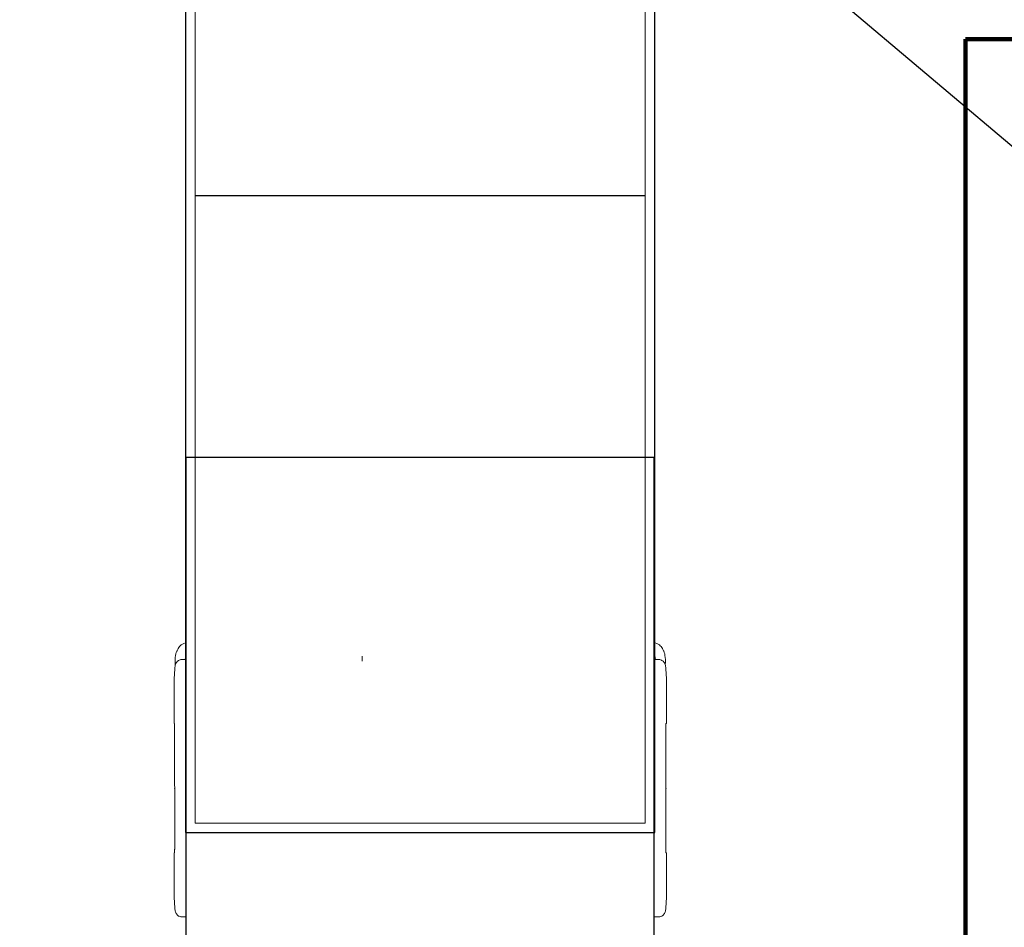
# Model space of a CAD drawing. Header units: millimetres. Extents: x 2204655785 to 2205143108, y 485765510 to 486291538.
# Tile 35 of 156: x 2204898714 to 2204903965, y 486176747 to 486181588. Entities that reach past the tile are written whole.
import ezdxf
from ezdxf.enums import TextEntityAlignment as Align
from ezdxf.lldxf.tags import DXFTag

# ---------------------------------------------------------------- set-up
doc = ezdxf.new("R2010")
doc.units = ezdxf.units.MM
for name, pattern in [('DASHED2', [9.525, 6.35, -3.175]), ('НЕВИДИМАЯX2', [19.05, 12.7, -6.35]), ('ОСЕВАЯ2', [28.575, 19.05, -3.175, 3.175, -3.175])]:
    doc.linetypes.add(name, pattern=pattern)
for name, color, linetype in [('206ППР Панелевоз', 7, 'Continuous'), ('ППР_Автокран СКАТ-40', 7, 'Continuous'), ('ППР_Автокран_Линия предупреждения', 1, 'Continuous'), ('ППР_Автокран_Опасная зона', 1, 'Continuous'), ('ППР_Автокран_Стрела', 7, 'Continuous'), ('ППР_Автокран_Стрела_15м', 7, 'Continuous'), ('ППР_Дороги рабочие', 30, 'Continuous'), ('ППР_Опасная зона от крана', 1, 'Continuous'), ('ППР_Разрез', 5, 'Continuous'), ('ППР_СКЛАД №2', 7, 'Continuous'), ('ППР_Стрела', 7, 'Continuous')]:
    doc.layers.add(name, color=color, linetype=linetype)
doc.styles.add('ППРк_М1-1', font='GOST_Common Italic.ttf', dxfattribs={"height": 800})
doc.styles.add('ППРк_М1-1кран', font='GOST_Common Italic.ttf', dxfattribs={"width": 0.8, "height": 600})
tags = doc.linetypes.add('опасная зона_Кран', pattern='A,30,-8,4,-8,30,-8,4,-8,30,-8,4,[230,Bbox.shx,S=2.5,R=0,X=0,Y=-10],-6', length=148).pattern_tags.tags
tags[24] = DXFTag(74, 5)

# ---------------------------------------------------------------- blocks, each defined once
blk = doc.blocks.new('*U374')
at = {"layer": 'ППР_Опасная зона от крана', "linetype": 'опасная зона_Кран', "lineweight": 80, "ltscale": 100}
blk.add_arc((135, 0), 54570, 90, 270, dxfattribs=at)
at = {"style": 'ППРк_М1-1', "width": 0.8}
for tag, p, height, flags in [('ОПАСНАЯ_ЗОНА', (25480.86, 21929.55), 800, 1), ('ОТЛЕТ_ГРУЗА', (25413.72, 20678.22), 800, 1), ('Кол-во_элементов', (2695.66, -1978.25), 1200, 8)]:
    blk.add_attdef(tag, p, '', height=height, dxfattribs=dict(at, flags=flags))
at = {"style": 'ППРк_М1-1', "width": 0.8, "flags": 8}
blk.add_attdef('МАРКА_КРАНА', text='', height=1200, dxfattribs=at).set_placement((8837.5, 818.17), align=Align.CENTER)
blk.add_attdef('ВЫСОТА', text='', height=1200, dxfattribs=at).set_placement((9134.89, -8454.02), align=Align.MIDDLE_CENTER)
at = {"layer": 'Defpoints', "style": 'ППРк_М1-1', "width": 0.8, "flags": 1}
for tag, p in [('МАКСИМАЛЬНАЯ_ДЛИНА_ГРУЗА', (25470.43, 19233.22)), ('ШИРИНА_ГРУЗА', (25397.01, 17803.51))]:
    blk.add_attdef(tag, p, '', height=800, dxfattribs=at)
at = {"layer": 'ППР_Разрез', "style": 'ППРк_М1-1кран', "width": 0.8, "flags": 8}
for tag, p in [('РАЗРЕЗ2', (-1027.85, 55181.17)), ('РАЗРЕЗ', (-1731.87, -54129.29))]:
    blk.add_attdef(tag, p, '', height=800, dxfattribs=at)
at = {"layer": 'ППР_Стрела', "style": 'ППРк_М1-1кран', "width": 0.8, "flags": 8}
for tag, p in [('ВЫСОТА_КРЮКА_ГОРИЗ', (-22781.64, 24557.61)), ('ВЫСОТА_КРЮКА_НАКЛ', (-23522.06, 23711.4)), ('ГАБАРИТ_СТРЕЛЫ', (-25019.84, 21408.72)), ('ВЫЛЕТ', (-19745.38, 16966.54))]:
    blk.add_attdef(tag, p, '', height=800, rotation=317, dxfattribs=at)
blk = doc.blocks.new('*U443')
at = {"layer": 'ППР_Опасная зона от крана', "linetype": 'опасная зона_Кран', "lineweight": 80, "ltscale": 100}
blk.add_arc((135, 0), 50270, 90, 270, dxfattribs=at)
at = {"layer": 'ППР_Стрела', "linetype": 'НЕВИДИМАЯX2', "lineweight": 50, "ltscale": 100}
blk.add_arc((135, 0), 38700, 90, 270, dxfattribs=at)
at = {"layer": 'ППР_Стрела', "linetype": 'Continuous', "lineweight": 100}
blk.add_arc((135, 0), 30700, 90, 270, dxfattribs=at)
at = {"style": 'ППРк_М1-1', "width": 0.8}
for tag, p, height, flags in [('ОПАСНАЯ_ЗОНА', (25480.86, 21929.55), 800, 1), ('ОТЛЕТ_ГРУЗА', (25413.72, 20678.22), 800, 1), ('Кол-во_элементов', (2695.66, -1978.25), 1200, 8)]:
    blk.add_attdef(tag, p, '', height=height, dxfattribs=dict(at, flags=flags))
at = {"style": 'ППРк_М1-1', "width": 0.8, "flags": 8}
blk.add_attdef('МАРКА_КРАНА', text='', height=1200, dxfattribs=at).set_placement((8837.5, 818.17), align=Align.CENTER)
blk.add_attdef('ВЫСОТА', text='', height=1200, dxfattribs=at).set_placement((9134.89, -8454.02), align=Align.MIDDLE_CENTER)
at = {"layer": 'Defpoints', "style": 'ППРк_М1-1', "width": 0.8, "flags": 1}
for tag, p in [('МАКСИМАЛЬНАЯ_ДЛИНА_ГРУЗА', (25470.43, 19233.22)), ('ШИРИНА_ГРУЗА', (25397.01, 17803.51))]:
    blk.add_attdef(tag, p, '', height=800, dxfattribs=at)
at = {"layer": 'ППР_Разрез', "style": 'ППРк_М1-1кран', "width": 0.8, "flags": 8}
for tag, p in [('РАЗРЕЗ2', (-1027.85, 55181.17)), ('РАЗРЕЗ', (-1731.87, -54129.29))]:
    blk.add_attdef(tag, p, '', height=800, dxfattribs=at)
at = {"layer": 'ППР_Стрела', "style": 'ППРк_М1-1кран', "width": 0.8, "flags": 8}
for tag, p in [('ВЫСОТА_КРЮКА_ГОРИЗ', (-19652.89, 21607.87)), ('ГАБАРИТ_СТРЕЛЫ', (-25019.84, 21408.72)), ('ВЫСОТА_КРЮКА_НАКЛ', (-20393.31, 20761.66)), ('ВЫЛЕТ', (-16616.63, 14016.8))]:
    blk.add_attdef(tag, p, '', height=800, rotation=317, dxfattribs=at)
blk = doc.blocks.new('*U778')
at = {"layer": 'ППР_Автокран_Линия предупреждения', "color": 1, "linetype": 'ОСЕВАЯ2', "ltscale": 100}
blk.add_line((29.42, 9142.43), (17179.44, -5356.55), dxfattribs=at)
at = {"layer": 'ППР_Автокран_Опасная зона', "color": 1, "linetype": 'опасная зона_Кран', "lineweight": 80, "ltscale": 100}
blk.add_arc((-3.65, 4.56), 29000, 319.788537, 219.788112, dxfattribs=at)
at = {"layer": 'ППР_Автокран_Стрела', "lineweight": 50}
blk.add_arc((-3.65, 4.56), 18000, 319.786841, 219.78643, dxfattribs=at)
at = {"layer": 'ППР_Автокран_Стрела_15м', "linetype": 'DASHED2', "lineweight": 35}
blk.add_arc((0.22, 1.42), 15000, 319.786203, 219.767437, dxfattribs=at)
blk = doc.blocks.new('*U789')
blk.add_line((-5696.8, 2653.8), (-5696.8, 253.8))
blk.add_lwpolyline([(-1738.9, 2701.1), (-4301.1, 2701.1), (-4301.1, 203.8), (-1738.9, 203.8)], close=True)
at = {"layer": '206ППР Панелевоз', "lineweight": 5}
for p, q in [((-3296.4, 2733.5), (-3300.3, 2729.2)), ((-3291.9, 2737.6), (-3296.4, 2733.5)), ((-3286.6, 2741.4), (-3291.9, 2737.6)), ((-3281.5, 2744.6), (-3286.6, 2741.4)), ((-3275.8, 2747.6), (-3281.5, 2744.6)), ((-3268.3, 2751.1), (-3275.8, 2747.6)), ((-3267.1, 2752.5), (-3268.3, 2751.1)), ((-3268.3, 2751.1), (-3268.3, 2751.1)), ((-3264.6, 2753.9), (-3267.1, 2752.5)), ((-3260.2, 2755.2), (-3264.6, 2753.9)), ((-3264.6, 2753.9), (-3264.6, 2753.9)), ((-3252.8, 2757), (-3260.2, 2755.2)), ((-3244.5, 2758.6), (-3252.8, 2757)), ((-3234.1, 2760.2), (-3244.5, 2758.6)), ((-3223.3, 2761.4), (-3234.1, 2760.2)), ((-3217.4, 2761.5), (-3223.3, 2761.4)), ((-3222.1, 2730.6), (-3222.6, 2726.1)), ((-3221.1, 2735.1), (-3222.1, 2730.6)), ((-3219.6, 2739.3), (-3221.1, 2735.1)), ((-3218, 2742.5), (-3219.6, 2739.3)), ((-3216.1, 2745.4), (-3218, 2742.5)), ((-3208.2, 2761.2), (-3217.4, 2761.5)), ((-3213.9, 2748.2), (-3216.1, 2745.4)), ((-3211.5, 2750.6), (-3213.9, 2748.2)), ((-3208.8, 2752.9), (-3211.5, 2750.6)), ((-3204.8, 2755.5), (-3208.8, 2752.9)), ((-3193.5, 2760.3), (-3208.2, 2761.2)), ((-3200.7, 2757.7), (-3204.8, 2755.5)), ((-3196.4, 2759.4), (-3200.7, 2757.7)), ((-3192, 2760.7), (-3196.4, 2759.4)), ((-3187.1, 2761.9), (-3192, 2760.7)), ((-3180.5, 2762.9), (-3187.1, 2761.9)), ((-3173.8, 2763.4), (-3180.5, 2762.9)), ((-3118.9, 2766), (-3173.8, 2763.4)), ((-2881.4, 2766), (-3118.9, 2766)), ((-2881.4, 2763.8), (-2881.4, 2766)), ((-2881.4, 2763.7), (-2863.9, 2763.8)), ((-2881.4, 2763.8), (-2210.9, 2763.7)), ((-2863.9, 2763.8), (-2863.8, 2763.8)), ((-2210.8, 2763.7), (-2210.9, 2763.7)), ((-2210.9, 2763.7), (-2210.9, 2763.7)), ((-2208.5, 2763.8), (-2210.8, 2763.7)), ((-2191, 2763.7), (-2208.5, 2763.8)), ((-2191, 2766), (-2191, 2763.7)), ((-2191, 2763.7), (-2191, 2766)), ((-2191, 2766), (-1953.5, 2766)), ((-1953.5, 2766), (-1898.6, 2763.4)), ((-1898.6, 2763.4), (-1891.9, 2762.9)), ((-1891.9, 2762.9), (-1885.3, 2761.9)), ((-1885.3, 2761.9), (-1880.5, 2760.7)), ((-1880.5, 2760.7), (-1876, 2759.4)), ((-1876, 2759.4), (-1871.7, 2757.7)), ((-1871.7, 2757.7), (-1867.6, 2755.5)), ((-1867.6, 2755.5), (-1863.6, 2752.9)), ((-1863.6, 2752.9), (-1860.9, 2750.6)), ((-1860.9, 2750.6), (-1858.5, 2748.2)), ((-1858.5, 2748.2), (-1856.3, 2745.4)), ((-1856.3, 2745.4), (-1854.4, 2742.5)), ((-1854.4, 2742.5), (-1852.9, 2739.3)), ((-1852.9, 2739.3), (-1851.3, 2735.1)), ((-1851.3, 2735.1), (-1850.3, 2730.6)), ((-1850.3, 2730.6), (-1849.8, 2726.1)), ((-3311.6, 2706.2), (-3312.2, 2703.8)), ((-3308.6, 2715.6), (-3311.6, 2706.2)), ((-3307, 2719), (-3308.6, 2715.6)), ((-3303.2, 2725.5), (-3307, 2719)), ((-3300.3, 2729.2), (-3303.2, 2725.5)), ((-3243.1, 2703.8), (-3241.7, 2704.2)), ((-3241.7, 2704.2), (-3234, 2705.8)), ((-3234, 2705.8), (-3222.7, 2707.7)), ((-3222.6, 2726.1), (-3222.7, 2723.1)), ((-3222.7, 2723.1), (-3222.7, 2703.8)), ((-1849.8, 2726.1), (-1849.7, 2723.1)), ((-1849.7, 2723.1), (-1849.7, 2703.8)), ((-3214.6, 1143.5), (-3241.5, 1143.5)), ((-3311.6, 201.4), (-3312.2, 203.8)), ((-3308.6, 191.9), (-3311.6, 201.4)), ((-3307, 188.5), (-3308.6, 191.9)), ((-3303.2, 182), (-3307, 188.5)), ((-3300.3, 178.3), (-3303.2, 182)), ((-3296.4, 174), (-3300.3, 178.3)), ((-3291.9, 170), (-3296.4, 174)), ((-3286.6, 166.1), (-3291.9, 170)), ((-3281.5, 162.9), (-3286.6, 166.1)), ((-3275.8, 159.9), (-3281.5, 162.9)), ((-3268.3, 156.5), (-3275.8, 159.9)), ((-3243.1, 203.8), (-3241.7, 203.3)), ((-3241.7, 203.3), (-3234, 201.7)), ((-3234, 201.7), (-3222.7, 199.8)), ((-3222.7, 184.4), (-3222.7, 203.8)), ((-3222.6, 181.4), (-3222.7, 184.4)), ((-3222.1, 176.9), (-3222.6, 181.4)), ((-3221.1, 172.5), (-3222.1, 176.9)), ((-3219.6, 168.2), (-3221.1, 172.5)), ((-3218, 165.1), (-3219.6, 168.2)), ((-3216.1, 162.1), (-3218, 165.1)), ((-3213.9, 159.4), (-3216.1, 162.1)), ((-3211.5, 156.9), (-3213.9, 159.4)), ((-1860.9, 156.9), (-1858.5, 159.4)), ((-1858.5, 159.4), (-1856.3, 162.1)), ((-1856.3, 162.1), (-1854.4, 165.1)), ((-1854.4, 165.1), (-1852.9, 168.2)), ((-1852.9, 168.2), (-1851.3, 172.5)), ((-1851.3, 172.5), (-1850.3, 176.9)), ((-1850.3, 176.9), (-1849.8, 181.4)), ((-1849.8, 181.4), (-1849.7, 184.4)), ((-1849.7, 184.4), (-1849.7, 203.8)), ((-3267.1, 155), (-3268.3, 156.5)), ((-3268.3, 156.5), (-3268.3, 156.5)), ((-3264.6, 153.7), (-3267.1, 155)), ((-3260.2, 152.4), (-3264.6, 153.7)), ((-3264.6, 153.7), (-3264.6, 153.7)), ((-3252.8, 150.5), (-3260.2, 152.4)), ((-3244.5, 149), (-3252.8, 150.5)), ((-3234.1, 147.4), (-3244.5, 149)), ((-3223.3, 146.1), (-3234.1, 147.4)), ((-3217.4, 146), (-3223.3, 146.1)), ((-3208.2, 146.4), (-3217.4, 146)), ((-3208.8, 154.7), (-3211.5, 156.9)), ((-3204.8, 152), (-3208.8, 154.7)), ((-3193.5, 147.3), (-3208.2, 146.4)), ((-3200.7, 149.9), (-3204.8, 152)), ((-3196.4, 148.2), (-3200.7, 149.9)), ((-3192, 146.8), (-3196.4, 148.2)), ((-3187.1, 145.7), (-3192, 146.8)), ((-3180.5, 144.7), (-3187.1, 145.7)), ((-3173.8, 144.1), (-3180.5, 144.7)), ((-3118.9, 141.6), (-3173.8, 144.1)), ((-2881.4, 141.6), (-3118.9, 141.6)), ((-2881.4, 143.7), (-2210.9, 143.9)), ((-2881.4, 143.8), (-2863.9, 143.7)), ((-2881.4, 143.7), (-2881.4, 141.6)), ((-2863.9, 143.7), (-2863.8, 143.7)), ((-2210.9, 143.8), (-2210.9, 145.9)), ((-2210.9, 145.9), (-2210.9, 143.8)), ((-2210.8, 143.8), (-2210.9, 143.8)), ((-2210.9, 143.8), (-2191, 143.8)), ((-2208.5, 143.7), (-2210.8, 143.8)), ((-2191, 143.8), (-2208.5, 143.7)), ((-2191, 143.8), (-2191, 141.6)), ((-2191, 141.6), (-1953.5, 141.6)), ((-1953.5, 141.6), (-1898.6, 144.1)), ((-1898.6, 144.1), (-1891.9, 144.7)), ((-1891.9, 144.7), (-1885.3, 145.7)), ((-1885.3, 145.7), (-1880.5, 146.8)), ((-1880.5, 146.8), (-1876, 148.2)), ((-1876, 148.2), (-1871.7, 149.9)), ((-1871.7, 149.9), (-1867.6, 152)), ((-1867.6, 152), (-1863.6, 154.7)), ((-1863.6, 154.7), (-1860.9, 156.9))]:
    blk.add_line(p, q, dxfattribs=at)
at = {"layer": '206ППР Панелевоз'}
for p, q in [((-2300.5, 2703.8), (-17422.9, 2703.8)), ((-2300.5, 203.8), (-2300.5, 2703.8)), ((-2300.5, 203.8), (-17422.9, 203.8))]:
    blk.add_line(p, q, dxfattribs=at)
at = {"layer": '206ППР Панелевоз', "lineweight": 9}
for p, q in [((-2350.5, 2653.8), (-17372.9, 2653.8)), ((-2350.5, 253.8), (-2350.5, 2653.8)), ((-2350.5, 253.8), (-17372.9, 253.8))]:
    blk.add_line(p, q, dxfattribs=at)
at = {"layer": '206ППР Панелевоз', "lineweight": 5}
for p in [(-2536.2, 2763.7), (-2536.2, 143.8)]:
    blk.add_point(p, dxfattribs=at)
blk = doc.blocks.new('Бортовой панелевоз')
at = {"layer": 'ППР_СКЛАД №2'}
blk.add_blockref('*U789', (26722.3, 14240.3), dxfattribs=at)

msp = doc.modelspace()

# ---------------------------------------------------------------- block references
msp.add_blockref('*U374', (2204954762.1, 486208475.8))

# ---------------------------------------------------------------- next in the draw order: block references
at = {"rotation": 270}
msp.add_blockref('*U443', (2204922508.3, 486164273.5), dxfattribs=at)

# ---------------------------------------------------------------- next in the draw order: block references
at = {"layer": 'ППР_Автокран СКАТ-40', "rotation": 180}
msp.add_blockref('*U778', (2204908503.8, 486186276), dxfattribs=at)

# ---------------------------------------------------------------- next in the draw order: linework, layer by layer
msp.add_lwpolyline([(2204966658.3, 486112028.5), (2204931258.3, 486112028.5, -0.414214), (2204919258.3, 486124028.5), (2204919258.3, 486131028.5), (2204915258.3, 486131028.5), (2204915258.3, 486149956.6), (2204900258.3, 486149956.6), (2204900258.3, 486170462.8), (2204903758.3, 486172483.5), (2204903758.3, 486181483.5), (2204912758.3, 486181483.5), (2204912758.3, 486222322.1, -0.135534), (2204914458.7, 486228479.9), (2204918556.3, 486235333.6, -0.263867), (2204928855.9, 486241175.8)], format="xyb")
at = {"layer": 'ППР_Дороги рабочие', "lineweight": 100}
for p, q in [((2204903758.3, 486181483.5), (2204903758.3, 486172483.5)), ((2204912758.3, 486181483.5), (2204903758.3, 486181483.5))]:
    msp.add_line(p, q, dxfattribs=at)

# ---------------------------------------------------------------- next in the draw order: block references
at = {"rotation": 270}
msp.add_blockref('Бортовой панелевоз', (2204885156.4, 486201674.8), dxfattribs=at)

doc.saveas('drawing.dxf')
